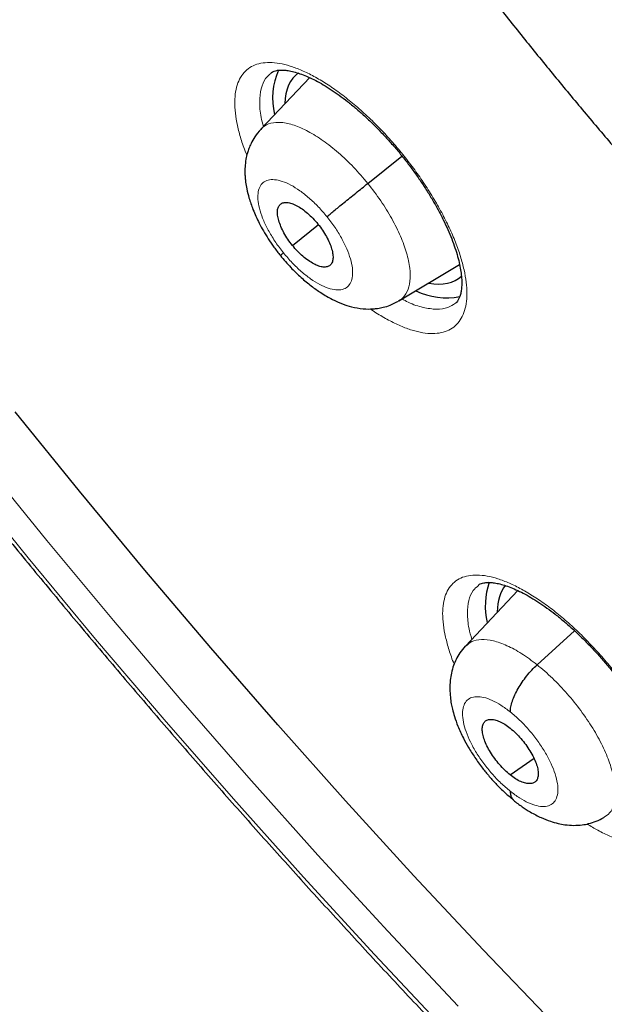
# Model space of a CAD drawing. Header units: millimetres. Extents: x 8 to 1465, y 12 to 1156.
# Tile 108 of 168: x 1188.74 to 1195.47, y 657.72 to 669.06. Entities that reach past the tile are written whole.
import ezdxf

# ---------------------------------------------------------------- set-up
doc = ezdxf.new("R2010")
doc.units = ezdxf.units.MM

msp = doc.modelspace()

# ---------------------------------------------------------------- linework, layer by layer
at = {"color": 7, "linetype": 'Continuous', "lineweight": 30}
for p, q in [((1191.636, 668.442), (1191.634, 668.44)), ((1192.079, 668.39), (1191.517, 667.796)), ((1192.747, 667.171), (1193.141, 667.487)), ((1191.88, 666.458), (1192.179, 666.697)), ((1193.104, 665.819), (1193.804, 666.238)), ((1194.023, 662.543), (1194.021, 662.541)), ((1194.475, 662.482), (1193.872, 661.844)), ((1194.696, 661.629), (1195.127, 662.02)), ((1194.387, 660.36), (1194.661, 660.551)), ((1195.469, 659.873), (1195.46, 659.867))]:
    msp.add_line(p, q, dxfattribs=at)
at = {"color": 7, "linetype": 'Continuous', "lineweight": 30, "flags": 128}
msp.add_lwpolyline([(1194.878, 657.507), (1194.074, 658.345), (1193.278, 659.196), (1192.49, 660.06), (1191.711, 660.935), (1190.94, 661.822), (1190.179, 662.719), (1189.429, 663.626), (1188.688, 664.542)], dxfattribs=at)
at = {"color": 252, "linetype": 'Continuous', "lineweight": 0, "flags": 128}
for points in [[(1193.788, 657.696), (1192.977, 658.56), (1192.174, 659.437), (1191.379, 660.326), (1190.593, 661.226), (1189.818, 662.137), (1189.052, 663.058), (1188.297, 663.989)], [(1188.069, 663.807), (1188.836, 662.861), (1189.614, 661.925), (1190.403, 660.999), (1191.201, 660.084), (1192.009, 659.181), (1192.825, 658.291), (1193.649, 657.413)]]:
    msp.add_lwpolyline(points, dxfattribs=at)
at = {"color": 7, "linetype": 'Continuous', "lineweight": 30}
for centre, radius, start, end in [((1192.44, 668.154), 0.789, 155.7975, 193.8245), ((1193.65, 666.634), 0.78, 243.4211, 281.7118), ((1194.982, 662.304), 0.882, 161.7735, 192.4569)]:
    msp.add_arc(centre, radius, start, end, dxfattribs=at)
for centre, major_axis, ratio, start_param, end_param in [((1192.872, 667.26), (-0.938, 1.171), 0.459187, 6.252801, 6.773225), ((1192.872, 667.26), (-0.938, 1.171), 0.459187, 2.654336, 3.174488), ((1195.325, 661.414), (-0.943, 1.18), 0.459927, 0.105108, 0.503948)]:
    msp.add_ellipse(centre, major_axis=major_axis, ratio=ratio, start_param=start_param, end_param=end_param, dxfattribs=at)
for points, knots in [([(1175.259, 713.716), (1175.178, 713.643), (1175.011, 713.494), (1174.769, 713.258), (1174.529, 713.01), (1174.297, 712.753), (1174.073, 712.487), (1173.856, 712.213), (1173.646, 711.93), (1173.445, 711.638), (1173.251, 711.338), (1173.065, 711.029), (1172.887, 710.712), (1172.716, 710.387), (1172.554, 710.054), (1172.4, 709.712), (1172.253, 709.363), (1172.115, 709.005), (1171.985, 708.639), (1171.864, 708.266), (1171.75, 707.885), (1171.645, 707.496), (1171.548, 707.1), (1171.46, 706.697), (1171.38, 706.286), (1171.308, 705.868), (1171.245, 705.444), (1171.19, 705.012), (1171.144, 704.573), (1171.106, 704.128), (1171.077, 703.676), (1171.056, 703.218), (1171.044, 702.754), (1171.04, 702.283), (1171.044, 701.806), (1171.057, 701.324), (1171.079, 700.835), (1171.109, 700.341), (1171.147, 699.841), (1171.194, 699.336), (1171.249, 698.826), (1171.312, 698.31), (1171.384, 697.79), (1171.464, 697.264), (1171.552, 696.734), (1171.649, 696.199), (1171.754, 695.659), (1171.867, 695.115), (1171.988, 694.567), (1172.117, 694.015), (1172.255, 693.458), (1172.4, 692.898), (1172.554, 692.334), (1172.715, 691.767), (1172.884, 691.195), (1173.062, 690.621), (1173.247, 690.044), (1173.44, 689.463), (1173.64, 688.879), (1173.848, 688.293), (1174.064, 687.704), (1174.288, 687.113), (1174.519, 686.519), (1174.757, 685.923), (1175.003, 685.325), (1175.256, 684.725), (1175.517, 684.123), (1175.784, 683.52), (1176.059, 682.915), (1176.341, 682.309), (1176.63, 681.701), (1176.926, 681.093), (1177.228, 680.483), (1177.538, 679.873), (1177.854, 679.262), (1178.177, 678.651), (1178.506, 678.04), (1178.842, 677.428), (1179.184, 676.816), (1179.532, 676.205), (1179.887, 675.594), (1180.248, 674.983), (1180.614, 674.373), (1180.987, 673.763), (1181.366, 673.154), (1181.75, 672.547), (1182.14, 671.94), (1182.536, 671.335), (1182.937, 670.731), (1183.343, 670.129), (1183.755, 669.529), (1184.172, 668.931), (1184.594, 668.334), (1185.021, 667.74), (1185.452, 667.148), (1185.889, 666.559), (1186.33, 665.972), (1186.776, 665.388), (1187.226, 664.807), (1187.681, 664.229), (1188.139, 663.654), (1188.602, 663.083), (1189.069, 662.515), (1189.54, 661.95), (1190.014, 661.389), (1190.492, 660.833), (1190.974, 660.28), (1191.459, 659.731), (1191.947, 659.187), (1192.439, 658.647), (1192.933, 658.112), (1193.431, 657.581), (1193.931, 657.055), (1194.434, 656.534), (1194.94, 656.019), (1195.448, 655.508), (1195.958, 655.003), (1196.471, 654.503), (1196.985, 654.009), (1197.502, 653.52), (1198.02, 653.038), (1198.416, 652.673), (1198.64, 652.472), (1198.689, 652.428)], [0, 0, 0, 0, 0.007784, 0.015955, 0.024129, 0.032307, 0.04049, 0.048679, 0.056875, 0.065079, 0.073291, 0.081512, 0.089743, 0.097982, 0.106232, 0.11449, 0.122758, 0.131035, 0.139321, 0.147614, 0.155915, 0.164224, 0.172539, 0.18086, 0.189186, 0.197517, 0.205852, 0.214191, 0.222534, 0.230879, 0.239227, 0.247577, 0.255928, 0.26428, 0.272634, 0.280988, 0.289343, 0.297698, 0.306052, 0.314407, 0.322762, 0.331116, 0.339469, 0.347822, 0.356174, 0.364526, 0.372876, 0.381226, 0.389575, 0.397923, 0.40627, 0.414617, 0.422962, 0.431307, 0.43965, 0.447993, 0.456335, 0.464676, 0.473016, 0.481356, 0.489694, 0.498032, 0.506369, 0.514705, 0.523041, 0.531375, 0.53971, 0.548043, 0.556376, 0.564708, 0.57304, 0.581371, 0.589701, 0.598031, 0.606361, 0.61469, 0.623018, 0.631347, 0.639674, 0.648002, 0.656329, 0.664655, 0.672981, 0.681307, 0.689633, 0.697958, 0.706283, 0.714608, 0.722933, 0.731257, 0.739582, 0.747906, 0.75623, 0.764553, 0.772877, 0.781201, 0.789524, 0.797848, 0.806171, 0.814494, 0.822818, 0.831141, 0.839464, 0.847788, 0.856111, 0.864434, 0.872758, 0.881081, 0.889405, 0.897729, 0.906053, 0.914377, 0.922701, 0.931026, 0.939351, 0.947676, 0.956001, 0.964326, 0.972652, 0.980978, 0.989304, 0.997631, 1, 1, 1, 1]), ([(1188.038, 696.365), (1187.978, 696.314), (1187.85, 696.206), (1187.663, 696.028), (1187.475, 695.835), (1187.294, 695.634), (1187.121, 695.424), (1186.956, 695.205), (1186.799, 694.978), (1186.649, 694.742), (1186.507, 694.498), (1186.374, 694.245), (1186.248, 693.984), (1186.131, 693.715), (1186.023, 693.437), (1185.922, 693.152), (1185.831, 692.858), (1185.748, 692.557), (1185.674, 692.248), (1185.608, 691.932), (1185.552, 691.608), (1185.504, 691.277), (1185.466, 690.94), (1185.436, 690.596), (1185.416, 690.245), (1185.405, 689.889), (1185.402, 689.526), (1185.409, 689.158), (1185.424, 688.784), (1185.449, 688.405), (1185.482, 688.021), (1185.524, 687.632), (1185.575, 687.239), (1185.634, 686.841), (1185.702, 686.439), (1185.779, 686.033), (1185.864, 685.623), (1185.957, 685.209), (1186.059, 684.792), (1186.169, 684.371), (1186.287, 683.947), (1186.413, 683.52), (1186.547, 683.09), (1186.689, 682.658), (1186.838, 682.223), (1186.996, 681.785), (1187.161, 681.346), (1187.334, 680.905), (1187.514, 680.462), (1187.702, 680.017), (1187.896, 679.571), (1188.098, 679.124), (1188.307, 678.675), (1188.523, 678.226), (1188.746, 677.776), (1188.976, 677.326), (1189.212, 676.875), (1189.455, 676.425), (1189.705, 675.974), (1189.96, 675.524), (1190.222, 675.074), (1190.49, 674.625), (1190.764, 674.177), (1191.044, 673.729), (1191.329, 673.283), (1191.621, 672.839), (1191.917, 672.396), (1192.219, 671.955), (1192.526, 671.516), (1192.838, 671.079), (1193.155, 670.645), (1193.477, 670.213), (1193.803, 669.784), (1194.134, 669.358), (1194.469, 668.935), (1194.809, 668.515), (1195.152, 668.099), (1195.499, 667.687), (1195.85, 667.279), (1196.205, 666.874), (1196.563, 666.474), (1196.924, 666.078), (1197.289, 665.687), (1197.656, 665.301), (1198.026, 664.92), (1198.399, 664.544), (1198.774, 664.173), (1199.152, 663.807), (1199.532, 663.447), (1199.914, 663.093), (1200.297, 662.745), (1200.591, 662.484), (1200.756, 662.34), (1200.793, 662.308)], [0, 0, 0, 0, 0.009088, 0.019445, 0.029812, 0.040196, 0.050607, 0.061051, 0.071536, 0.082067, 0.09265, 0.103289, 0.113986, 0.124742, 0.13556, 0.146437, 0.157371, 0.168361, 0.179402, 0.190491, 0.201622, 0.212792, 0.223994, 0.235224, 0.246477, 0.25775, 0.269037, 0.280335, 0.291641, 0.302952, 0.314266, 0.32558, 0.336891, 0.3482, 0.359504, 0.370803, 0.382097, 0.393384, 0.404664, 0.415938, 0.427204, 0.438464, 0.449716, 0.460962, 0.4722, 0.483433, 0.494658, 0.505878, 0.517091, 0.528298, 0.5395, 0.550697, 0.561889, 0.573076, 0.584258, 0.595436, 0.60661, 0.617781, 0.628947, 0.640111, 0.651271, 0.662428, 0.673583, 0.684735, 0.695885, 0.707033, 0.71818, 0.729324, 0.740468, 0.75161, 0.762751, 0.773891, 0.78503, 0.79617, 0.807308, 0.818447, 0.829586, 0.840725, 0.851865, 0.863005, 0.874146, 0.885288, 0.896431, 0.907575, 0.918721, 0.929869, 0.941019, 0.952171, 0.963325, 0.974482, 0.985642, 0.996805, 1, 1, 1, 1]), ([(1191.634, 668.444), (1191.638, 668.448), (1191.647, 668.456), (1191.667, 668.465), (1191.698, 668.473), (1191.738, 668.478), (1191.787, 668.477), (1191.846, 668.469), (1191.912, 668.453), (1191.984, 668.43), (1192.063, 668.398), (1192.147, 668.358), (1192.234, 668.309), (1192.325, 668.253), (1192.418, 668.188), (1192.513, 668.117), (1192.61, 668.037), (1192.708, 667.951), (1192.806, 667.858), (1192.903, 667.759), (1192.999, 667.656), (1193.092, 667.548), (1193.182, 667.438), (1193.267, 667.325), (1193.347, 667.212), (1193.422, 667.097), (1193.493, 666.982), (1193.558, 666.866), (1193.617, 666.752), (1193.669, 666.64), (1193.715, 666.532), (1193.752, 666.428), (1193.783, 666.33), (1193.805, 666.239), (1193.82, 666.156), (1193.829, 666.08), (1193.83, 666.011), (1193.826, 665.951), (1193.818, 665.901), (1193.805, 665.86), (1193.789, 665.828), (1193.774, 665.805), (1193.762, 665.796), (1193.757, 665.791)], [0, 0, 0, 0, 0.016839, 0.0427758, 0.0667052, 0.089632, 0.1139583, 0.1379318, 0.1618952, 0.1859852, 0.2102428, 0.2346366, 0.2591078, 0.2835803, 0.3078368, 0.3322864, 0.3570537, 0.382089, 0.4073306, 0.4327084, 0.4581481, 0.4835566, 0.5088692, 0.5340378, 0.5589568, 0.5838938, 0.6089979, 0.6342197, 0.6594949, 0.6847223, 0.709817, 0.7346978, 0.7592921, 0.7835425, 0.807174, 0.8309166, 0.8547033, 0.8785255, 0.9024179, 0.9265158, 0.9511593, 0.9771063, 1, 1, 1, 1]), ([(1191.514, 667.792), (1191.49, 667.765), (1191.448, 667.715), (1191.406, 667.64), (1191.379, 667.577), (1191.358, 667.515), (1191.342, 667.446), (1191.333, 667.366), (1191.332, 667.294), (1191.335, 667.235), (1191.341, 667.177), (1191.354, 667.101), (1191.38, 666.997), (1191.426, 666.865), (1191.484, 666.737), (1191.545, 666.624), (1191.602, 666.531), (1191.667, 666.435), (1191.716, 666.373), (1191.741, 666.341)], [0, 0, 0, 0, 0.068514, 0.123065, 0.163868, 0.195973, 0.247152, 0.306201, 0.35681, 0.387827, 0.422974, 0.47654, 0.54819, 0.637256, 0.74283, 0.801532, 0.863976, 0.930105, 1, 1, 1, 1]), ([(1192.277, 666.789), (1192.288, 666.798), (1192.31, 666.816), (1192.357, 666.855), (1192.411, 666.899), (1192.473, 666.95), (1192.54, 667.004), (1192.609, 667.06), (1192.68, 667.117), (1192.725, 667.153), (1192.747, 667.171)], [0, 0, 0, 0, 0.126239, 0.251659, 0.376509, 0.500846, 0.624926, 0.749308, 0.874273, 1, 1, 1, 1]), ([(1191.88, 666.458), (1191.862, 666.481), (1191.825, 666.528), (1191.781, 666.602), (1191.746, 666.675), (1191.721, 666.744), (1191.707, 666.807), (1191.706, 666.861), (1191.717, 666.904), (1191.74, 666.935), (1191.774, 666.952), (1191.818, 666.955), (1191.871, 666.943), (1191.929, 666.917), (1191.991, 666.879), (1192.054, 666.83), (1192.117, 666.771), (1192.155, 666.726), (1192.174, 666.703)], [0, 0, 0, 0, 0.0626159, 0.1250908, 0.1877455, 0.2504791, 0.313048, 0.3753433, 0.4376055, 0.5000009, 0.5623963, 0.6246584, 0.6869536, 0.7495222, 0.8122553, 0.8749096, 0.9373841, 1, 1, 1, 1]), ([(1192.174, 666.703), (1192.192, 666.68), (1192.229, 666.633), (1192.273, 666.559), (1192.308, 666.486), (1192.333, 666.417), (1192.347, 666.354), (1192.349, 666.3), (1192.337, 666.257), (1192.314, 666.226), (1192.28, 666.209), (1192.236, 666.206), (1192.184, 666.218), (1192.125, 666.244), (1192.063, 666.282), (1192, 666.331), (1191.937, 666.39), (1191.899, 666.435), (1191.88, 666.458)], [0, 0, 0, 0, 0.062616, 0.125091, 0.187745, 0.250478, 0.313047, 0.375342, 0.437604, 0.5, 0.562395, 0.624657, 0.686952, 0.749521, 0.812255, 0.874909, 0.937384, 1, 1, 1, 1]), ([(1191.741, 666.341), (1191.78, 666.295), (1191.855, 666.206), (1191.976, 666.089), (1192.093, 665.992), (1192.213, 665.907), (1192.333, 665.837), (1192.451, 665.784), (1192.569, 665.746), (1192.686, 665.726), (1192.788, 665.724), (1192.865, 665.733), (1192.931, 665.745), (1193.012, 665.77), (1193.068, 665.8), (1193.099, 665.817)], [0, 0, 0, 0, 0.104456, 0.201733, 0.292047, 0.375202, 0.474391, 0.559687, 0.633247, 0.728665, 0.805844, 0.838367, 0.879438, 0.93325, 1, 1, 1, 1]), ([(1191.777, 666.372), (1191.768, 666.365), (1191.751, 666.35), (1191.741, 666.342), (1191.743, 666.342), (1191.743, 666.342)], [0, 0, 0, 0, 0.4295, 0.861896, 1, 1, 1, 1]), ([(1194.021, 662.546), (1194.024, 662.549), (1194.034, 662.557), (1194.053, 662.565), (1194.084, 662.573), (1194.125, 662.577), (1194.176, 662.575), (1194.235, 662.567), (1194.301, 662.551), (1194.374, 662.527), (1194.453, 662.494), (1194.537, 662.453), (1194.626, 662.404), (1194.717, 662.347), (1194.81, 662.283), (1194.906, 662.211), (1195.003, 662.131), (1195.102, 662.045), (1195.201, 661.952), (1195.299, 661.853), (1195.395, 661.75), (1195.489, 661.643), (1195.579, 661.533), (1195.665, 661.421), (1195.746, 661.308), (1195.822, 661.194), (1195.893, 661.08), (1195.959, 660.965), (1196.019, 660.852), (1196.072, 660.741), (1196.118, 660.634), (1196.156, 660.531), (1196.187, 660.435), (1196.21, 660.345), (1196.226, 660.263), (1196.234, 660.189), (1196.237, 660.122), (1196.233, 660.064), (1196.225, 660.015), (1196.213, 659.975), (1196.198, 659.946), (1196.184, 659.925), (1196.173, 659.916), (1196.169, 659.913)], [0, 0, 0, 0, 0.01777, 0.043122, 0.066769, 0.091979, 0.116061, 0.139887, 0.163751, 0.187787, 0.212012, 0.236385, 0.260838, 0.28529, 0.309535, 0.333979, 0.35874, 0.383768, 0.409, 0.434366, 0.45979, 0.485179, 0.510469, 0.535611, 0.560507, 0.585434, 0.610526, 0.635734, 0.660994, 0.686203, 0.711276, 0.736132, 0.760696, 0.784909, 0.808504, 0.83221, 0.855948, 0.87971, 0.903535, 0.92757, 0.952185, 0.978209, 1, 1, 1, 1]), ([(1193.87, 661.843), (1193.848, 661.818), (1193.807, 661.77), (1193.765, 661.694), (1193.732, 661.616), (1193.709, 661.536), (1193.695, 661.444), (1193.691, 661.351), (1193.696, 661.26), (1193.707, 661.183), (1193.723, 661.11), (1193.746, 661.025), (1193.786, 660.914), (1193.841, 660.794), (1193.907, 660.673), (1193.981, 660.557), (1194.061, 660.445), (1194.146, 660.341), (1194.232, 660.246), (1194.325, 660.154), (1194.391, 660.1), (1194.424, 660.073)], [0, 0, 0, 0, 0.050895, 0.095202, 0.133021, 0.179067, 0.221438, 0.274982, 0.32161, 0.360713, 0.393923, 0.440953, 0.501599, 0.575555, 0.632146, 0.694493, 0.762517, 0.817205, 0.874972, 0.93584, 1, 1, 1, 1]), ([(1194.388, 661.086), (1194.389, 661.104), (1194.391, 661.142), (1194.411, 661.209), (1194.439, 661.28), (1194.477, 661.354), (1194.523, 661.428), (1194.576, 661.501), (1194.634, 661.57), (1194.675, 661.609), (1194.696, 661.629)], [0, 0, 0, 0, 0.1264245, 0.2514936, 0.376205, 0.5008538, 0.6253834, 0.7497467, 0.8742684, 1, 1, 1, 1]), ([(1194.387, 660.36), (1194.366, 660.378), (1194.323, 660.413), (1194.263, 660.479), (1194.207, 660.548), (1194.158, 660.621), (1194.118, 660.694), (1194.087, 660.765), (1194.069, 660.83), (1194.063, 660.887), (1194.069, 660.935), (1194.087, 660.971), (1194.118, 660.993), (1194.159, 661.001), (1194.208, 660.996), (1194.264, 660.977), (1194.324, 660.945), (1194.366, 660.914), (1194.388, 660.898)], [0, 0, 0, 0, 0.062615, 0.12509, 0.187746, 0.25048, 0.313047, 0.375339, 0.437598, 0.499992, 0.562389, 0.624654, 0.686951, 0.74952, 0.812253, 0.874907, 0.937383, 1, 1, 1, 1]), ([(1194.388, 660.898), (1194.409, 660.88), (1194.451, 660.844), (1194.511, 660.779), (1194.567, 660.709), (1194.616, 660.636), (1194.657, 660.563), (1194.687, 660.493), (1194.706, 660.428), (1194.712, 660.37), (1194.705, 660.323), (1194.687, 660.287), (1194.657, 660.265), (1194.616, 660.257), (1194.567, 660.262), (1194.511, 660.281), (1194.45, 660.312), (1194.408, 660.344), (1194.387, 660.36)], [0, 0, 0, 0, 0.062615, 0.12509, 0.187745, 0.250479, 0.313046, 0.375338, 0.437597, 0.49999, 0.562387, 0.624652, 0.686949, 0.749519, 0.812252, 0.874907, 0.937383, 1, 1, 1, 1]), ([(1194.387, 660.172), (1194.388, 660.155), (1194.39, 660.121), (1194.405, 660.088), (1194.42, 660.075), (1194.425, 660.07)], [0, 0, 0, 0, 0.388145, 0.779358, 1, 1, 1, 1]), ([(1194.424, 660.069), (1194.457, 660.043), (1194.521, 659.993), (1194.628, 659.925), (1194.737, 659.869), (1194.842, 659.827), (1194.935, 659.801), (1195.024, 659.784), (1195.117, 659.777), (1195.208, 659.782), (1195.294, 659.798), (1195.38, 659.825), (1195.436, 659.855), (1195.466, 659.871)], [0, 0, 0, 0, 0.102698, 0.19666, 0.320639, 0.423158, 0.505128, 0.580261, 0.673443, 0.761705, 0.830509, 0.909903, 1, 1, 1, 1])]:
    msp.add_open_spline(points, degree=3, knots=knots, dxfattribs=at)
at = {"color": 252, "linetype": 'Continuous', "lineweight": 0}
for points, knots in [([(1191.355, 667.496), (1191.351, 667.505), (1191.323, 667.571), (1191.285, 667.687), (1191.244, 667.84), (1191.221, 667.983), (1191.213, 668.114), (1191.223, 668.23), (1191.25, 668.331), (1191.293, 668.416), (1191.352, 668.482), (1191.427, 668.53), (1191.515, 668.559), (1191.617, 668.567), (1191.73, 668.556), (1191.854, 668.526), (1191.987, 668.476), (1192.127, 668.407), (1192.272, 668.321), (1192.421, 668.218), (1192.572, 668.099), (1192.722, 667.967), (1192.87, 667.823), (1193.014, 667.668), (1193.149, 667.509), (1193.274, 667.347), (1193.391, 667.182), (1193.5, 667.01), (1193.6, 666.835), (1193.687, 666.662), (1193.759, 666.493), (1193.817, 666.33), (1193.858, 666.176), (1193.883, 666.033), (1193.891, 665.901), (1193.882, 665.784), (1193.857, 665.682), (1193.815, 665.596), (1193.757, 665.528), (1193.683, 665.479), (1193.595, 665.45), (1193.495, 665.439), (1193.382, 665.449), (1193.258, 665.479), (1193.126, 665.527), (1192.986, 665.596), (1192.869, 665.663), (1192.797, 665.712), (1192.776, 665.728)], [0, 0, 0, 0, 0.003759, 0.026173, 0.048609, 0.071117, 0.093553, 0.116019, 0.138556, 0.161022, 0.183512, 0.206073, 0.228563, 0.25106, 0.273629, 0.296126, 0.318612, 0.341169, 0.363654, 0.386113, 0.408643, 0.431102, 0.453532, 0.476033, 0.498463, 0.519429, 0.540395, 0.562822, 0.585321, 0.607748, 0.630174, 0.652672, 0.675098, 0.697543, 0.72006, 0.742505, 0.76498, 0.787525, 0.81, 0.832494, 0.85506, 0.877554, 0.900049, 0.922617, 0.945112, 0.96759, 0.99014, 1, 1, 1, 1]), ([(1191.634, 668.44), (1191.611, 668.421), (1191.56, 668.377), (1191.515, 668.266), (1191.498, 668.115), (1191.508, 667.966), (1191.535, 667.862), (1191.545, 667.826)], [0, 0, 0, 0, 0.174877, 0.408646, 0.642414, 0.875855, 1, 1, 1, 1]), ([(1191.52, 667.793), (1191.525, 667.8), (1191.552, 667.838), (1191.629, 667.869), (1191.75, 667.881), (1191.896, 667.848), (1192.059, 667.777), (1192.233, 667.669), (1192.41, 667.528), (1192.586, 667.362), (1192.694, 667.235), (1192.747, 667.171)], [0, 0, 0, 0, 0.031968, 0.152968, 0.273809, 0.394714, 0.51572, 0.636743, 0.757808, 0.87882, 1, 1, 1, 1]), ([(1191.777, 666.372), (1191.746, 666.412), (1191.684, 666.492), (1191.608, 666.618), (1191.546, 666.742), (1191.504, 666.859), (1191.481, 666.966), (1191.48, 667.058), (1191.499, 667.132), (1191.539, 667.185), (1191.597, 667.214), (1191.672, 667.219), (1191.761, 667.199), (1191.86, 667.156), (1191.965, 667.091), (1192.072, 667.006), (1192.179, 666.905), (1192.244, 666.828), (1192.277, 666.789)], [0, 0, 0, 0, 0.062498, 0.125, 0.187497, 0.249998, 0.312497, 0.374999, 0.437498, 0.499998, 0.562495, 0.624996, 0.687494, 0.749995, 0.812494, 0.874995, 0.937497, 1, 1, 1, 1]), ([(1192.747, 667.171), (1192.799, 667.105), (1192.901, 666.973), (1193.027, 666.766), (1193.128, 666.562), (1193.199, 666.368), (1193.236, 666.192), (1193.239, 666.04), (1193.204, 665.922), (1193.156, 665.849), (1193.112, 665.828), (1193.1, 665.823)], [0, 0, 0, 0, 0.119929, 0.239693, 0.359509, 0.479283, 0.599041, 0.718698, 0.838293, 0.958044, 1, 1, 1, 1]), ([(1192.277, 666.789), (1192.308, 666.749), (1192.37, 666.669), (1192.446, 666.543), (1192.508, 666.419), (1192.55, 666.302), (1192.573, 666.195), (1192.575, 666.103), (1192.555, 666.029), (1192.516, 665.977), (1192.457, 665.947), (1192.382, 665.942), (1192.294, 665.962), (1192.195, 666.005), (1192.089, 666.07), (1191.982, 666.155), (1191.875, 666.256), (1191.81, 666.333), (1191.777, 666.372)], [0, 0, 0, 0, 0.062503, 0.125005, 0.187506, 0.250005, 0.312506, 0.375004, 0.437505, 0.500002, 0.562502, 0.625001, 0.687503, 0.750002, 0.812504, 0.875, 0.937502, 1, 1, 1, 1]), ([(1193.14, 665.841), (1193.164, 665.828), (1193.251, 665.781), (1193.387, 665.739), (1193.542, 665.717), (1193.668, 665.733), (1193.728, 665.774), (1193.756, 665.793)], [0, 0, 0, 0, 0.089379, 0.32471, 0.560043, 0.795375, 1, 1, 1, 1]), ([(1193.742, 661.636), (1193.742, 661.637), (1193.717, 661.692), (1193.682, 661.798), (1193.64, 661.95), (1193.615, 662.092), (1193.606, 662.221), (1193.616, 662.336), (1193.641, 662.435), (1193.683, 662.518), (1193.742, 662.583), (1193.816, 662.63), (1193.904, 662.657), (1194.006, 662.665), (1194.119, 662.653), (1194.243, 662.621), (1194.376, 662.571), (1194.516, 662.502), (1194.662, 662.415), (1194.812, 662.312), (1194.963, 662.194), (1195.114, 662.062), (1195.262, 661.918), (1195.407, 661.764), (1195.543, 661.606), (1195.669, 661.446), (1195.787, 661.282), (1195.898, 661.111), (1195.999, 660.937), (1196.088, 660.765), (1196.161, 660.598), (1196.22, 660.437), (1196.263, 660.285), (1196.289, 660.143), (1196.298, 660.013), (1196.291, 659.897), (1196.266, 659.796), (1196.224, 659.712), (1196.167, 659.646), (1196.094, 659.598), (1196.007, 659.57), (1195.906, 659.561), (1195.793, 659.571), (1195.67, 659.602), (1195.537, 659.651), (1195.404, 659.715), (1195.313, 659.77), (1195.271, 659.796)], [0, 0, 0, 0, 0.00012, 0.022909, 0.045734, 0.068631, 0.091456, 0.114319, 0.137255, 0.160118, 0.183004, 0.205963, 0.22885, 0.251733, 0.27469, 0.297574, 0.32043, 0.34336, 0.366217, 0.389034, 0.411925, 0.434742, 0.457525, 0.48038, 0.503163, 0.524428, 0.545693, 0.568504, 0.591387, 0.614197, 0.637006, 0.659887, 0.682696, 0.705534, 0.728444, 0.751282, 0.774154, 0.7971, 0.819972, 0.84286, 0.865822, 0.88871, 0.911587, 0.934538, 0.957416, 0.980261, 1, 1, 1, 1]), ([(1194.021, 662.541), (1193.999, 662.523), (1193.949, 662.481), (1193.906, 662.372), (1193.89, 662.224), (1193.903, 662.072), (1193.933, 661.963), (1193.945, 661.921)], [0, 0, 0, 0, 0.167836, 0.398194, 0.628551, 0.858506, 1, 1, 1, 1]), ([(1193.874, 661.841), (1193.895, 661.861), (1193.943, 661.905), (1194.052, 661.925), (1194.19, 661.91), (1194.347, 661.854), (1194.518, 661.763), (1194.637, 661.674), (1194.696, 661.629)], [0, 0, 0, 0, 0.142853, 0.314211, 0.485592, 0.657032, 0.828397, 1, 1, 1, 1]), ([(1194.696, 661.629), (1194.755, 661.579), (1194.874, 661.479), (1195.045, 661.297), (1195.202, 661.102), (1195.341, 660.898), (1195.454, 660.693), (1195.537, 660.495), (1195.588, 660.312), (1195.605, 660.151), (1195.587, 660.018), (1195.543, 659.921), (1195.491, 659.888), (1195.469, 659.873)], [0, 0, 0, 0, 0.093175, 0.186222, 0.27931, 0.372365, 0.465407, 0.55837, 0.651283, 0.744319, 0.837357, 0.930274, 1, 1, 1, 1]), ([(1194.387, 660.172), (1194.351, 660.202), (1194.279, 660.263), (1194.175, 660.373), (1194.08, 660.491), (1193.996, 660.615), (1193.927, 660.74), (1193.876, 660.86), (1193.845, 660.971), (1193.835, 661.069), (1193.846, 661.151), (1193.877, 661.212), (1193.928, 661.25), (1193.997, 661.265), (1194.081, 661.256), (1194.176, 661.222), (1194.28, 661.166), (1194.352, 661.112), (1194.388, 661.086)], [0, 0, 0, 0, 0.062502, 0.125004, 0.187505, 0.250006, 0.312507, 0.375007, 0.437504, 0.500003, 0.562501, 0.625001, 0.687496, 0.749997, 0.812496, 0.874997, 0.937498, 1, 1, 1, 1]), ([(1194.388, 661.086), (1194.424, 661.055), (1194.496, 660.994), (1194.599, 660.885), (1194.695, 660.766), (1194.779, 660.642), (1194.847, 660.518), (1194.898, 660.398), (1194.929, 660.286), (1194.94, 660.188), (1194.929, 660.107), (1194.898, 660.046), (1194.847, 660.007), (1194.778, 659.992), (1194.694, 660.002), (1194.598, 660.036), (1194.495, 660.091), (1194.423, 660.145), (1194.387, 660.172)], [0, 0, 0, 0, 0.062503, 0.125005, 0.187506, 0.250005, 0.312506, 0.375002, 0.437503, 0.500002, 0.562501, 0.624999, 0.6875, 0.750001, 0.812503, 0.875, 0.937502, 1, 1, 1, 1])]:
    msp.add_open_spline(points, degree=3, knots=knots, dxfattribs=at)

doc.saveas('drawing.dxf')
